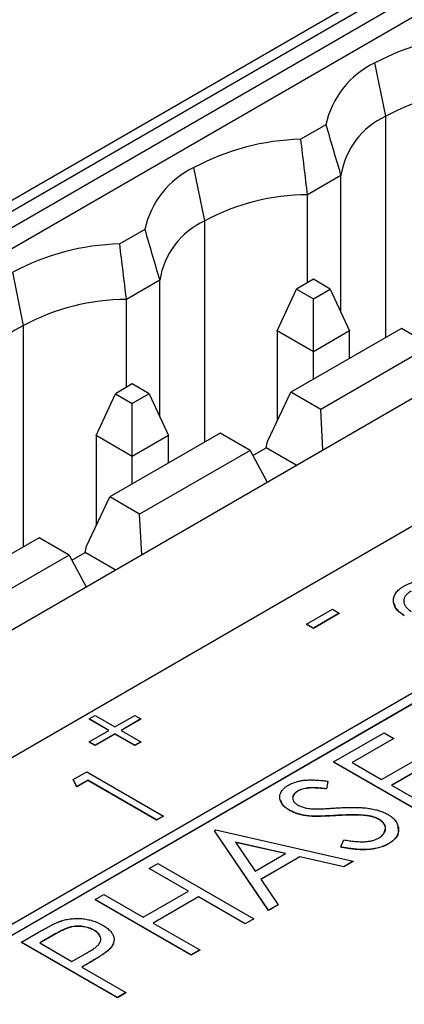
# Model space of a CAD drawing. Header units: millimetres. Extents: x 0 to 420, y 0 to 297.
# Tile 87 of 106: x 322.45 to 326.21, y 244.94 to 254.54. Entities that reach past the tile are written whole.
import ezdxf

# ---------------------------------------------------------------- set-up
doc = ezdxf.new("R2010")
doc.units = ezdxf.units.MM

msp = doc.modelspace()

# ---------------------------------------------------------------- linework, layer by layer
at = {"color": 7, "linetype": 'Continuous', "lineweight": 25}
for p, q in [((326.6745, 255.2535), (315.3607, 248.7223)), ((315.3607, 248.6202), (326.6745, 255.1515)), ((326.7811, 255.0491), (315.4674, 248.5178)), ((326.9579, 254.9449), (315.6442, 248.4137)), ((326.0281, 253.5959), (325.922, 254.1142)), ((325.4433, 253.5113), (325.1987, 253.3701)), ((324.2603, 252.5754), (324.1542, 253.0937)), ((325.5898, 253.0163), (325.2643, 252.8284)), ((325.5898, 251.6841), (325.5898, 253.0163)), ((325.2643, 251.9718), (325.2643, 252.8284)), ((320.063, 246.0077), (331.3767, 252.539)), ((323.6755, 252.4908), (323.4309, 252.3496)), ((322.4925, 251.5549), (322.3865, 252.0732)), ((325.321, 252.0046), (325.1569, 251.9098)), ((325.4851, 251.9098), (325.321, 252.0046)), ((323.822, 251.9958), (323.4965, 251.8079)), ((323.822, 250.6636), (323.822, 251.9958)), ((324.9674, 251.5016), (325.1569, 251.9098)), ((325.1569, 251.9098), (325.321, 251.8151)), ((325.321, 251.8151), (325.4851, 251.9098)), ((325.4851, 251.9098), (325.6745, 251.5016)), ((333.0561, 251.8777), (321.2121, 245.0403)), ((321.2121, 244.9382), (333.2329, 251.8777)), ((321.2121, 244.9362), (333.2329, 251.8756)), ((323.4965, 250.9513), (323.4965, 251.8079)), ((325.321, 251.2975), (325.321, 251.8151)), ((321.3364, 247.9871), (327.7004, 251.661)), ((326.1801, 251.5262), (325.1018, 250.9037)), ((326.4718, 251.3578), (326.1801, 251.5262)), ((325.321, 251.2975), (324.9674, 251.5016)), ((324.9674, 251.5016), (324.9674, 250.6206)), ((325.6745, 251.5016), (325.321, 251.2975)), ((325.6745, 251.2343), (325.6745, 251.5016)), ((326.4718, 251.3578), (325.3934, 250.7353)), ((325.321, 251.0302), (325.321, 251.2975)), ((323.5532, 250.9841), (323.3891, 250.8893)), ((323.7173, 250.8893), (323.5532, 250.9841)), ((323.1997, 250.4811), (323.3891, 250.8893)), ((323.3891, 250.8893), (323.5532, 250.7946)), ((323.7173, 250.8893), (323.5532, 250.7946)), ((323.7173, 250.8893), (323.9068, 250.4811)), ((324.8746, 250.425), (325.1018, 250.9037)), ((325.3934, 250.7353), (325.1018, 250.9037)), ((323.5532, 250.277), (323.5532, 250.7946)), ((325.4139, 250.341), (325.3934, 250.7353)), ((323.5532, 250.277), (323.1997, 250.4811)), ((323.1997, 250.4811), (323.1997, 249.6001)), ((324.4123, 250.5057), (323.334, 249.8832)), ((323.9068, 250.4811), (323.5532, 250.277)), ((323.9068, 250.2138), (323.9068, 250.4811)), ((324.704, 250.3373), (324.4123, 250.5057)), ((324.8608, 250.361), (324.8746, 250.425)), ((323.5532, 250.0097), (323.5532, 250.277)), ((324.704, 250.3373), (323.6257, 249.7148)), ((324.704, 250.3373), (324.8713, 250.0278)), ((324.7315, 250.2864), (324.8608, 250.361)), ((325.1547, 250.1914), (324.8608, 250.361)), ((323.1068, 249.4044), (323.334, 249.8832)), ((323.6257, 249.7148), (323.334, 249.8832)), ((323.6461, 249.3205), (323.6257, 249.7148)), ((322.6446, 249.4852), (321.5662, 248.8627)), ((322.9363, 249.3168), (322.6446, 249.4852)), ((322.9363, 249.3168), (321.8579, 248.6943)), ((322.9363, 249.3168), (323.1035, 249.0072)), ((322.9638, 249.2659), (323.093, 249.3405)), ((323.093, 249.3405), (323.1068, 249.4044)), ((323.3869, 249.1709), (323.093, 249.3405)), ((325.2547, 248.6425), (325.5066, 248.7879)), ((325.5737, 248.7491), (325.3219, 248.6037)), ((325.5737, 248.7471), (325.3219, 248.6017)), ((325.5066, 248.7879), (325.5737, 248.7491)), ((325.5737, 248.7491), (325.5737, 248.7471)), ((325.3219, 248.6037), (325.2547, 248.6425)), ((325.2547, 248.6425), (325.2547, 248.6404)), ((325.3219, 248.6017), (325.2547, 248.6404)), ((325.3219, 248.6037), (325.3219, 248.6017)), ((323.1331, 247.7181), (323.1918, 247.7521)), ((323.3262, 247.6067), (323.1331, 247.7181)), ((323.1331, 247.7181), (323.1331, 247.7161)), ((323.3244, 247.6057), (323.1331, 247.7161)), ((323.1918, 247.7521), (323.3849, 247.6406)), ((323.3849, 247.6406), (323.578, 247.7521)), ((323.6368, 247.7181), (323.4437, 247.6067)), ((323.6368, 247.7161), (323.4455, 247.6057)), ((323.578, 247.7521), (323.6368, 247.7181)), ((323.6368, 247.7181), (323.6368, 247.7161)), ((323.1331, 247.4952), (323.3262, 247.6067)), ((323.4437, 247.6067), (323.6368, 247.4952)), ((325.5191, 247.3004), (326.0108, 247.5843)), ((326.0108, 247.5843), (326.1067, 247.5289)), ((323.1918, 247.4613), (323.1331, 247.4952)), ((323.1331, 247.4952), (323.1331, 247.4932)), ((323.1918, 247.4592), (323.1331, 247.4932)), ((323.3849, 247.5728), (323.1918, 247.4613)), ((323.3849, 247.5707), (323.1918, 247.4592)), ((323.578, 247.4613), (323.3849, 247.5728)), ((323.3849, 247.5728), (323.3849, 247.5707)), ((323.578, 247.4592), (323.3849, 247.5707)), ((323.6368, 247.4952), (323.578, 247.4613)), ((323.6368, 247.4932), (323.578, 247.4592)), ((323.6368, 247.4952), (323.6368, 247.4932)), ((326.1067, 247.5289), (325.699, 247.2935)), ((326.1067, 247.5269), (325.7007, 247.2925)), ((326.1067, 247.5289), (326.1067, 247.5269)), ((323.1918, 247.4613), (323.1918, 247.4592)), ((323.578, 247.4613), (323.578, 247.4592)), ((326.4545, 246.7604), (325.5191, 247.3004)), ((325.5191, 247.3004), (325.5191, 247.2984)), ((326.4545, 246.7584), (325.5191, 247.2984)), ((325.699, 247.2935), (325.9868, 247.1274)), ((325.9868, 247.1274), (326.3946, 247.3628)), ((326.4905, 247.3074), (326.0827, 247.072)), ((326.4905, 247.3053), (326.0845, 247.071)), ((322.9773, 247.1275), (323.1099, 247.204)), ((323.1099, 247.204), (323.8582, 246.772)), ((323.0139, 247.06), (322.9773, 247.1275)), ((322.9773, 247.1275), (322.9773, 247.1254)), ((323.0139, 247.0579), (322.9773, 247.1254)), ((323.1195, 247.1209), (323.0139, 247.06)), ((323.1195, 247.1189), (323.0139, 247.0579)), ((323.7911, 246.7332), (323.1195, 247.1209)), ((323.1195, 247.1209), (323.1195, 247.1189)), ((323.7911, 246.7312), (323.1195, 247.1189)), ((325.4615, 247.1121), (325.4481, 247.0379)), ((325.4615, 247.1101), (325.4481, 247.0359)), ((325.4615, 247.1121), (325.4615, 247.1101)), ((323.0139, 247.06), (323.0139, 247.0579)), ((325.17, 247.0158), (325.17, 247.0138)), ((325.4481, 247.0379), (325.4481, 247.0359)), ((326.0827, 247.072), (326.4425, 246.8643)), ((325.0898, 246.8282), (325.0898, 246.8262)), ((323.8582, 246.772), (323.7911, 246.7332)), ((323.8582, 246.7699), (323.7911, 246.7312)), ((323.7911, 246.7332), (323.7911, 246.7312)), ((323.8582, 246.772), (323.8582, 246.7699)), ((325.2783, 246.7726), (325.2783, 246.7706)), ((325.5408, 246.7773), (325.5408, 246.7753)), ((325.8388, 246.7771), (325.8388, 246.775)), ((325.9602, 246.7412), (325.9602, 246.7391)), ((324.3558, 246.6289), (324.3678, 246.6358)), ((324.8835, 245.8535), (324.3558, 246.6289)), ((324.3558, 246.6289), (324.3558, 246.6268)), ((324.8835, 245.8514), (324.3558, 246.6268)), ((324.3678, 246.6358), (325.711, 246.3312)), ((325.5905, 246.47), (325.6171, 246.5401)), ((325.0499, 246.4065), (324.561, 246.5173)), ((324.561, 246.5173), (324.753, 246.2351)), ((325.0473, 246.405), (324.5626, 246.5149)), ((325.5905, 246.47), (325.5905, 246.4679)), ((326.0546, 246.5019), (326.0546, 246.4998)), ((324.753, 246.2351), (325.0499, 246.4065)), ((325.1878, 246.3753), (324.807, 246.1555)), ((325.1878, 246.3733), (324.808, 246.154)), ((325.6182, 246.2776), (325.1878, 246.3753)), ((325.1878, 246.3753), (325.1878, 246.3733)), ((325.6182, 246.2756), (325.1878, 246.3733)), ((323.7201, 246.2619), (323.8041, 246.3104)), ((324.1039, 246.0404), (323.7201, 246.2619)), ((323.7201, 246.2619), (323.7201, 246.2599)), ((324.1021, 246.0394), (323.7201, 246.2599)), ((323.8041, 246.3104), (324.7395, 245.7704)), ((325.711, 246.3312), (325.6182, 246.2776)), ((325.711, 246.3291), (325.6182, 246.2756)), ((325.6182, 246.2776), (325.6182, 246.2756)), ((325.711, 246.3312), (325.711, 246.3291)), ((324.807, 246.1555), (324.9762, 245.907)), ((323.1925, 245.9573), (323.2764, 246.0058)), ((324.1279, 245.4173), (323.1925, 245.9573)), ((323.1925, 245.9573), (323.1925, 245.9553)), ((324.1279, 245.4153), (323.1925, 245.9553)), ((323.2764, 246.0058), (323.6602, 245.7842)), ((323.6602, 245.7842), (324.1039, 246.0404)), ((324.1999, 245.985), (323.7561, 245.7288)), ((324.1999, 245.983), (323.7579, 245.7278)), ((324.6556, 245.7219), (324.1999, 245.985)), ((324.1999, 245.985), (324.1999, 245.983)), ((324.6556, 245.7199), (324.1999, 245.983)), ((324.9762, 245.907), (324.8835, 245.8535)), ((324.9762, 245.905), (324.8835, 245.8514)), ((324.8835, 245.8535), (324.8835, 245.8514)), ((324.9762, 245.907), (324.9762, 245.905)), ((324.7395, 245.7704), (324.6556, 245.7219)), ((324.7395, 245.7683), (324.6556, 245.7199)), ((324.7395, 245.7704), (324.7395, 245.7683)), ((323.7561, 245.7288), (324.2119, 245.4658)), ((324.6556, 245.7219), (324.6556, 245.7199)), ((322.4729, 245.5419), (322.6449, 245.6412)), ((322.8087, 245.625), (322.6528, 245.535)), ((322.8087, 245.623), (322.6545, 245.534)), ((322.8087, 245.625), (322.8087, 245.623)), ((323.1799, 245.6599), (323.1799, 245.6579)), ((322.4729, 245.5419), (322.4729, 245.5399)), ((323.4083, 245.0019), (322.4729, 245.5419)), ((323.4083, 244.9999), (322.4729, 245.5399)), ((322.6528, 245.535), (322.9646, 245.355)), ((323.3279, 245.4717), (323.3279, 245.4697)), ((322.9646, 245.355), (323.116, 245.44)), ((324.2119, 245.4658), (324.1279, 245.4173)), ((324.2119, 245.4637), (324.1279, 245.4153)), ((324.1279, 245.4173), (324.1279, 245.4153)), ((324.2119, 245.4658), (324.2119, 245.4637)), ((323.1226, 245.3354), (323.0605, 245.2996)), ((323.0605, 245.2996), (323.4923, 245.0504)), ((323.1226, 245.3334), (323.0623, 245.2986)), ((323.1226, 245.3354), (323.1226, 245.3334)), ((323.4923, 245.0504), (323.4083, 245.0019)), ((323.4923, 245.0483), (323.4083, 244.9999)), ((323.4083, 245.0019), (323.4083, 244.9999)), ((323.4923, 245.0504), (323.4923, 245.0483))]:
    msp.add_line(p, q, dxfattribs=at)
at = {"color": 8, "linetype": 'Continuous', "lineweight": 25}
for p, q in [((326.0281, 251.4384), (326.0281, 253.5959)), ((324.2603, 250.4179), (324.2603, 252.5754)), ((322.4925, 249.3974), (322.4925, 251.5549))]:
    msp.add_line(p, q, dxfattribs=at)
at = {"color": 7, "linetype": 'Continuous', "lineweight": 25}
for centre, radius, start, end in [((327.0219, 252.0693), 2.322, 91.36917, 118.2739), ((326.297, 253.3249), 0.8739, 115.41364, 167.68634), ((327.0369, 251.7111), 2.1378, 90.13123, 118.15797), ((326.3541, 252.8938), 0.7741, 114.91165, 170.89561), ((325.2541, 251.0487), 2.322, 91.36917, 118.2739), ((324.5293, 252.3044), 0.8739, 115.41364, 167.68634), ((325.2692, 250.6906), 2.1378, 90.13123, 118.15797), ((324.5864, 251.8733), 0.7741, 114.91165, 170.89561), ((323.4864, 250.0282), 2.322, 91.36917, 118.2739), ((323.5014, 249.6701), 2.1378, 90.13123, 118.15797), ((322.8186, 250.8528), 0.7741, 114.91165, 170.89561)]:
    msp.add_arc(centre, radius, start, end, dxfattribs=at)
for points in [[(325.4433, 253.5113), (325.4918, 253.3461), (325.5406, 253.181), (325.5898, 253.0163)], [(325.2643, 252.8284), (325.2428, 253.0091), (325.2209, 253.1897), (325.1987, 253.3701)], [(323.6755, 252.4908), (323.724, 252.3255), (323.7728, 252.1605), (323.822, 251.9958)], [(323.4965, 251.8079), (323.475, 251.9886), (323.4531, 252.1692), (323.4309, 252.3496)]]:
    msp.add_open_spline(points, degree=3, dxfattribs=at)
for points, knots in [([(326.2035, 249.0121), (326.2119, 249.0167), (326.2284, 249.0258), (326.2552, 249.0375), (326.2827, 249.0476), (326.3112, 249.0555), (326.3405, 249.0617), (326.3707, 249.0657), (326.4017, 249.0683), (326.4333, 249.0685), (326.4647, 249.0673), (326.4952, 249.0643), (326.5245, 249.0599), (326.5527, 249.0539), (326.5794, 249.0463), (326.6051, 249.0372), (326.6295, 249.0265), (326.6444, 249.0183), (326.6521, 249.0142)], [0, 0, 0, 0, 0.06948, 0.136525, 0.200801, 0.263983, 0.325711, 0.387271, 0.449493, 0.512955, 0.576266, 0.637575, 0.697901, 0.757558, 0.816588, 0.876646, 0.937286, 1, 1, 1, 1]), ([(326.2089, 248.7272), (326.2005, 248.7326), (326.1838, 248.7432), (326.1623, 248.7602), (326.1437, 248.7776), (326.1288, 248.7957), (326.1169, 248.8142), (326.1086, 248.8332), (326.1034, 248.8527), (326.1017, 248.8725), (326.103, 248.8922), (326.1076, 248.9115), (326.1156, 248.93), (326.1265, 248.9479), (326.1411, 248.965), (326.1586, 248.9816), (326.1793, 248.9975), (326.1954, 249.0071), (326.2035, 249.0121)], [0, 0, 0, 0, 0.068799, 0.135118, 0.199001, 0.261934, 0.323531, 0.385435, 0.447216, 0.510018, 0.572511, 0.633364, 0.693217, 0.752555, 0.812558, 0.873261, 0.935543, 1, 1, 1, 1]), ([(326.2768, 248.9658), (326.2711, 248.9623), (326.2599, 248.9555), (326.2453, 248.9445), (326.2324, 248.9333), (326.2224, 248.9214), (326.2139, 248.9094), (326.2082, 248.8969), (326.2042, 248.884), (326.2025, 248.8708), (326.2034, 248.8574), (326.2062, 248.844), (326.212, 248.8307), (326.2196, 248.8175), (326.2305, 248.8045), (326.2431, 248.7914), (326.2583, 248.7784), (326.2701, 248.7702), (326.2761, 248.766)], [0, 0, 0, 0, 0.064442, 0.1265535, 0.1867788, 0.245944, 0.3041103, 0.3617853, 0.4202554, 0.4799429, 0.5402862, 0.6007124, 0.6619622, 0.7244722, 0.7888813, 0.8563063, 0.9263482, 1, 1, 1, 1]), ([(326.2089, 248.7251), (326.1743, 248.7483), (326.1224, 248.7831), (326.1163, 248.8279), (326.1142, 248.8429)], [0, 0, 0, 0, 0.666576, 1, 1, 1, 1]), ([(325.0789, 247.074), (325.0892, 247.0796), (325.1097, 247.0906), (325.1456, 247.1034), (325.1842, 247.1136), (325.2191, 247.1194), (325.2489, 247.1224), (325.2736, 247.1236), (325.3001, 247.1241), (325.3287, 247.1233), (325.3592, 247.1219), (325.3916, 247.1197), (325.426, 247.1162), (325.4494, 247.1135), (325.4615, 247.1121)], [0, 0, 0, 0, 0.103783, 0.205842, 0.309492, 0.415873, 0.47242, 0.532532, 0.597941, 0.667983, 0.743273, 0.823515, 0.908976, 1, 1, 1, 1]), ([(325.0898, 246.8282), (325.0802, 246.8341), (325.0613, 246.8458), (325.038, 246.8653), (325.0188, 246.8858), (325.0052, 246.9074), (324.996, 246.9295), (324.9921, 246.952), (324.9941, 246.9745), (325.0012, 246.9967), (325.0134, 247.0182), (325.0303, 247.0385), (325.0522, 247.0573), (325.07, 247.0684), (325.0789, 247.074)], [0, 0, 0, 0, 0.0882797, 0.174397, 0.2583904, 0.342506, 0.4251701, 0.5068077, 0.5881589, 0.6707853, 0.7533608, 0.8348649, 0.9166966, 1, 1, 1, 1]), ([(325.17, 247.0158), (325.1619, 247.0108), (325.1463, 247.0011), (325.1302, 246.9838), (325.1201, 246.9657), (325.1176, 246.9468), (325.1214, 246.928), (325.1309, 246.91), (325.1472, 246.8933), (325.1621, 246.8838), (325.1698, 246.879)], [0, 0, 0, 0, 0.133455, 0.259416, 0.380185, 0.504383, 0.62823, 0.748999, 0.871528, 1, 1, 1, 1]), ([(325.17, 247.0138), (325.1528, 247.0028), (325.127, 246.9862), (325.1249, 246.9645), (325.1242, 246.9572)], [0, 0, 0, 0, 0.666074, 1, 1, 1, 1]), ([(325.4481, 247.0379), (325.4382, 247.039), (325.4193, 247.0411), (325.3918, 247.0437), (325.3664, 247.0458), (325.3428, 247.0469), (325.3213, 247.0478), (325.3018, 247.0477), (325.2843, 247.0473), (325.264, 247.0455), (325.2406, 247.0419), (325.2146, 247.0355), (325.1908, 247.0268), (325.1769, 247.0195), (325.17, 247.0158)], [0, 0, 0, 0, 0.102518, 0.196836, 0.284286, 0.364276, 0.43772, 0.504015, 0.563384, 0.616213, 0.713942, 0.809028, 0.904169, 1, 1, 1, 1]), ([(325.4481, 247.0359), (325.4382, 247.037), (325.4193, 247.0391), (325.3918, 247.0417), (325.3664, 247.0437), (325.3428, 247.0448), (325.3213, 247.0457), (325.3018, 247.0457), (325.2843, 247.0453), (325.264, 247.0435), (325.2406, 247.0398), (325.2146, 247.0334), (325.1908, 247.0247), (325.1769, 247.0174), (325.17, 247.0138)], [0, 0, 0, 0, 0.102518, 0.196836, 0.284286, 0.364276, 0.43772, 0.504015, 0.563384, 0.616213, 0.713942, 0.809028, 0.904169, 1, 1, 1, 1]), ([(325.0898, 246.8262), (325.0591, 246.8459), (325.0142, 246.8748), (325.0075, 246.9125), (325.0054, 246.9244)], [0, 0, 0, 0, 0.682492, 1, 1, 1, 1]), ([(325.2783, 246.7726), (325.2691, 246.7737), (325.2509, 246.7757), (325.2245, 246.7801), (325.1994, 246.7856), (325.1751, 246.7918), (325.1522, 246.7996), (325.1299, 246.8079), (325.1092, 246.8176), (325.0962, 246.8247), (325.0898, 246.8282)], [0, 0, 0, 0, 0.130861, 0.257688, 0.382269, 0.505829, 0.628348, 0.751557, 0.875485, 1, 1, 1, 1]), ([(325.2783, 246.7706), (325.2691, 246.7716), (325.2509, 246.7737), (325.2245, 246.7781), (325.1994, 246.7835), (325.1751, 246.7898), (325.1522, 246.7976), (325.1299, 246.8059), (325.1092, 246.8156), (325.0962, 246.8227), (325.0898, 246.8262)], [0, 0, 0, 0, 0.130861, 0.257688, 0.382269, 0.505829, 0.628348, 0.751557, 0.875485, 1, 1, 1, 1]), ([(325.1698, 246.879), (325.1749, 246.8762), (325.1853, 246.8705), (325.2025, 246.8633), (325.2208, 246.8568), (325.2407, 246.8516), (325.2626, 246.8469), (325.2875, 246.8439), (325.3152, 246.8416), (325.3347, 246.8409), (325.345, 246.8406)], [0, 0, 0, 0, 0.110397, 0.22189, 0.331198, 0.444121, 0.563106, 0.695029, 0.839744, 1, 1, 1, 1]), ([(325.345, 246.8406), (325.3486, 246.8406), (325.3572, 246.8405), (325.3722, 246.8411), (325.3913, 246.8418), (325.4147, 246.8429), (325.4424, 246.8443), (325.4742, 246.8463), (325.5102, 246.8484), (325.5356, 246.85), (325.5491, 246.8509)], [0, 0, 0, 0, 0.053039, 0.126288, 0.218872, 0.334457, 0.469409, 0.625738, 0.802267, 1, 1, 1, 1]), ([(325.5491, 246.8509), (325.5654, 246.8518), (325.5971, 246.8536), (325.6433, 246.8553), (325.6868, 246.8562), (325.7274, 246.8561), (325.7652, 246.8552), (325.8003, 246.8534), (325.8325, 246.8506), (325.8712, 246.8458), (325.9155, 246.8376), (325.9642, 246.8246), (326.0081, 246.8086), (326.0331, 246.7954), (326.0454, 246.7889)], [0, 0, 0, 0, 0.093743, 0.181579, 0.264291, 0.34161, 0.413299, 0.480203, 0.542183, 0.599072, 0.705669, 0.807053, 0.904504, 1, 1, 1, 1]), ([(325.5408, 246.7773), (325.5251, 246.7764), (325.4951, 246.7746), (325.452, 246.7725), (325.413, 246.7712), (325.3781, 246.77), (325.3473, 246.7699), (325.3206, 246.77), (325.298, 246.7709), (325.2844, 246.7721), (325.2783, 246.7726)], [0, 0, 0, 0, 0.179531, 0.344499, 0.49212, 0.62537, 0.742105, 0.843182, 0.929541, 1, 1, 1, 1]), ([(325.5408, 246.7753), (325.5251, 246.7743), (325.4951, 246.7725), (325.452, 246.7705), (325.413, 246.7691), (325.3781, 246.768), (325.3473, 246.7679), (325.3206, 246.7679), (325.298, 246.7688), (325.2844, 246.7701), (325.2783, 246.7706)], [0, 0, 0, 0, 0.179531, 0.344499, 0.49212, 0.62537, 0.742105, 0.843182, 0.929541, 1, 1, 1, 1]), ([(325.8388, 246.7771), (325.8297, 246.778), (325.8108, 246.7801), (325.7807, 246.7819), (325.7478, 246.7831), (325.712, 246.7833), (325.6733, 246.783), (325.6317, 246.7819), (325.5872, 246.7801), (325.5566, 246.7783), (325.5408, 246.7773)], [0, 0, 0, 0, 0.0922154, 0.1931234, 0.303016, 0.4227346, 0.5524795, 0.6917527, 0.8406673, 1, 1, 1, 1]), ([(325.8388, 246.775), (325.8297, 246.776), (325.8108, 246.778), (325.7807, 246.7799), (325.7478, 246.7811), (325.712, 246.7813), (325.6733, 246.781), (325.6317, 246.7799), (325.5872, 246.7781), (325.5566, 246.7762), (325.5408, 246.7753)], [0, 0, 0, 0, 0.0922154, 0.1931234, 0.303016, 0.4227346, 0.5524795, 0.6917527, 0.8406673, 1, 1, 1, 1]), ([(325.9602, 246.7412), (325.952, 246.7455), (325.9356, 246.7541), (325.9063, 246.764), (325.874, 246.7722), (325.8507, 246.7754), (325.8388, 246.7771)], [0, 0, 0, 0, 0.238423, 0.481069, 0.733042, 1, 1, 1, 1]), ([(325.9602, 246.7391), (325.952, 246.7434), (325.9356, 246.7521), (325.9063, 246.762), (325.874, 246.7701), (325.8507, 246.7734), (325.8388, 246.775)], [0, 0, 0, 0, 0.238423, 0.481069, 0.733042, 1, 1, 1, 1]), ([(325.9557, 246.5555), (325.9628, 246.5599), (325.9768, 246.5686), (325.9939, 246.5834), (326.0075, 246.5993), (326.0177, 246.6162), (326.0244, 246.6335), (326.0267, 246.6508), (326.0245, 246.6679), (326.0186, 246.6845), (326.0087, 246.7004), (325.9958, 246.7152), (325.9797, 246.729), (325.9668, 246.7371), (325.9602, 246.7412)], [0, 0, 0, 0, 0.086803, 0.172059, 0.257306, 0.344421, 0.430701, 0.513679, 0.596096, 0.678464, 0.759624, 0.839952, 0.919111, 1, 1, 1, 1]), ([(326.0148, 246.6199), (326.0202, 246.6326), (326.0317, 246.6603), (326.0095, 246.7038), (325.9766, 246.7273), (325.9602, 246.7391)], [0, 0, 0, 0, 0.301057, 0.65049, 1, 1, 1, 1]), ([(326.0454, 246.7889), (326.0536, 246.7839), (326.0698, 246.7741), (326.0906, 246.758), (326.109, 246.7413), (326.1237, 246.7236), (326.1356, 246.7051), (326.1444, 246.6859), (326.15, 246.6659), (326.1527, 246.6453), (326.1518, 246.6248), (326.1482, 246.6047), (326.1412, 246.5854), (326.1303, 246.567), (326.1164, 246.5494), (326.0992, 246.5325), (326.0788, 246.5165), (326.0628, 246.5068), (326.0546, 246.5019)], [0, 0, 0, 0, 0.06437, 0.127351, 0.18893, 0.250395, 0.311598, 0.373741, 0.437003, 0.502328, 0.567495, 0.6303, 0.692062, 0.752584, 0.813019, 0.874011, 0.93611, 1, 1, 1, 1]), ([(326.1409, 246.6669), (326.1459, 246.653), (326.1591, 246.6161), (326.1313, 246.5542), (326.0802, 246.518), (326.0546, 246.4998)], [0, 0, 0, 0, 0.233342, 0.616602, 1, 1, 1, 1]), ([(325.6171, 246.5401), (325.6359, 246.5368), (325.6719, 246.5305), (325.7246, 246.524), (325.7734, 246.521), (325.8181, 246.5212), (325.8589, 246.5246), (325.8956, 246.5315), (325.9286, 246.5415), (325.9467, 246.5509), (325.9557, 246.5555)], [0, 0, 0, 0, 0.165307, 0.315251, 0.451801, 0.576089, 0.690151, 0.796612, 0.898685, 1, 1, 1, 1]), ([(326.0546, 246.5019), (326.0481, 246.4982), (326.035, 246.491), (326.0136, 246.4815), (325.9916, 246.4727), (325.9682, 246.4654), (325.9441, 246.459), (325.9189, 246.4538), (325.8927, 246.4497), (325.8653, 246.4468), (325.8365, 246.445), (325.8062, 246.4446), (325.7742, 246.4456), (325.7406, 246.4476), (325.7054, 246.4514), (325.6684, 246.4562), (325.6299, 246.4625), (325.6039, 246.4674), (325.5905, 246.47)], [0, 0, 0, 0, 0.055096, 0.109462, 0.163344, 0.216795, 0.269908, 0.323706, 0.378534, 0.43428, 0.492047, 0.553295, 0.617618, 0.685653, 0.757861, 0.834237, 0.914657, 1, 1, 1, 1]), ([(326.0546, 246.4998), (326.0481, 246.4962), (326.035, 246.489), (326.0136, 246.4794), (325.9916, 246.4706), (325.9682, 246.4634), (325.9441, 246.457), (325.9189, 246.4518), (325.8927, 246.4477), (325.8653, 246.4448), (325.8365, 246.443), (325.8062, 246.4426), (325.7742, 246.4436), (325.7406, 246.4455), (325.7054, 246.4494), (325.6684, 246.4542), (325.6299, 246.4604), (325.6039, 246.4654), (325.5905, 246.4679)], [0, 0, 0, 0, 0.055096, 0.109462, 0.163344, 0.216795, 0.269908, 0.323706, 0.378534, 0.43428, 0.492047, 0.553295, 0.617618, 0.685653, 0.757861, 0.834237, 0.914657, 1, 1, 1, 1]), ([(322.8587, 245.7484), (322.8665, 245.7509), (322.882, 245.7558), (322.9063, 245.7617), (322.931, 245.7665), (322.9563, 245.77), (322.9819, 245.7721), (323.0079, 245.7732), (323.0345, 245.773), (323.0614, 245.7714), (323.0884, 245.7688), (323.1148, 245.7641), (323.141, 245.7586), (323.1665, 245.7513), (323.1918, 245.7429), (323.2162, 245.7327), (323.2405, 245.7214), (323.2557, 245.7129), (323.2635, 245.7086)], [0, 0, 0, 0, 0.060059, 0.119271, 0.178021, 0.236192, 0.294233, 0.352655, 0.412618, 0.473707, 0.535492, 0.597493, 0.659761, 0.72359, 0.789634, 0.85688, 0.927111, 1, 1, 1, 1]), ([(322.6449, 245.6412), (322.6567, 245.648), (322.6794, 245.6611), (322.7127, 245.6794), (322.7433, 245.6958), (322.7713, 245.7102), (322.7965, 245.7228), (322.8195, 245.7332), (322.8396, 245.7418), (322.8527, 245.7463), (322.8587, 245.7484)], [0, 0, 0, 0, 0.1765, 0.339033, 0.485754, 0.617639, 0.735674, 0.838185, 0.926155, 1, 1, 1, 1]), ([(323.1799, 245.6599), (323.1721, 245.6641), (323.1566, 245.6724), (323.1301, 245.6823), (323.1017, 245.69), (323.0717, 245.6952), (323.0412, 245.6981), (323.0109, 245.6983), (322.9815, 245.6956), (322.9575, 245.6913), (322.9385, 245.6859), (322.9229, 245.6809), (322.9066, 245.6743), (322.889, 245.6668), (322.8703, 245.6581), (322.8506, 245.6482), (322.8298, 245.6371), (322.8159, 245.6291), (322.8087, 245.625)], [0, 0, 0, 0, 0.074077, 0.14704, 0.219134, 0.292431, 0.364752, 0.434003, 0.502747, 0.571341, 0.608548, 0.650091, 0.695874, 0.74692, 0.802696, 0.863212, 0.929164, 1, 1, 1, 1]), ([(323.1799, 245.6579), (323.1721, 245.6621), (323.1566, 245.6704), (323.1301, 245.6803), (323.1017, 245.688), (323.0717, 245.6932), (323.0412, 245.6961), (323.0109, 245.6962), (322.9815, 245.6936), (322.9575, 245.6893), (322.9385, 245.6839), (322.9229, 245.6789), (322.9066, 245.6723), (322.889, 245.6647), (322.8703, 245.6561), (322.8506, 245.6462), (322.8298, 245.6351), (322.8159, 245.6271), (322.8087, 245.623)], [0, 0, 0, 0, 0.074077, 0.14704, 0.219134, 0.292431, 0.364752, 0.434003, 0.502747, 0.571341, 0.608548, 0.650091, 0.695874, 0.74692, 0.802696, 0.863212, 0.929164, 1, 1, 1, 1]), ([(323.2635, 245.7086), (323.271, 245.7041), (323.2857, 245.6952), (323.3057, 245.6813), (323.3232, 245.6672), (323.3381, 245.6527), (323.3505, 245.638), (323.3606, 245.6231), (323.368, 245.6079), (323.3731, 245.5926), (323.3758, 245.5772), (323.3759, 245.5618), (323.3739, 245.5464), (323.3693, 245.5312), (323.3625, 245.5162), (323.3533, 245.5012), (323.3418, 245.4862), (323.3326, 245.4766), (323.3279, 245.4717)], [0, 0, 0, 0, 0.072301, 0.141341, 0.208081, 0.272345, 0.335144, 0.396167, 0.456654, 0.516293, 0.57557, 0.634977, 0.69373, 0.752737, 0.811985, 0.873212, 0.935511, 1, 1, 1, 1]), ([(323.116, 245.44), (323.1233, 245.4442), (323.1374, 245.4523), (323.1567, 245.4647), (323.1743, 245.4763), (323.1898, 245.4874), (323.2033, 245.4979), (323.2145, 245.5079), (323.2242, 245.5172), (323.2334, 245.5289), (323.2418, 245.5434), (323.2474, 245.561), (323.2471, 245.5788), (323.2425, 245.5967), (323.2333, 245.6141), (323.2197, 245.6306), (323.2021, 245.6462), (323.1874, 245.6553), (323.1799, 245.6599)], [0, 0, 0, 0, 0.07024, 0.135145, 0.195923, 0.251478, 0.303099, 0.349724, 0.391952, 0.430316, 0.501462, 0.570413, 0.64003, 0.71087, 0.782309, 0.853705, 0.925405, 1, 1, 1, 1]), ([(323.2364, 245.5968), (323.2356, 245.6017), (323.2319, 245.6254), (323.2028, 245.6435), (323.1799, 245.6579)], [0, 0, 0, 0, 0.208894, 1, 1, 1, 1]), ([(323.3279, 245.4717), (323.3238, 245.4679), (323.3146, 245.4594), (323.2981, 245.4463), (323.2778, 245.4317), (323.2541, 245.4153), (323.2261, 245.3977), (323.1951, 245.3782), (323.1602, 245.3572), (323.1355, 245.3429), (323.1226, 245.3354)], [0, 0, 0, 0, 0.075267, 0.16517, 0.268123, 0.386045, 0.518071, 0.664413, 0.825039, 1, 1, 1, 1]), ([(323.3279, 245.4697), (323.3238, 245.4658), (323.3146, 245.4574), (323.2981, 245.4443), (323.2778, 245.4297), (323.2541, 245.4133), (323.2261, 245.3957), (323.1951, 245.3761), (323.1602, 245.3552), (323.1355, 245.3408), (323.1226, 245.3334)], [0, 0, 0, 0, 0.075267, 0.16517, 0.268123, 0.386045, 0.518071, 0.664413, 0.825039, 1, 1, 1, 1]), ([(323.3684, 245.5367), (323.3679, 245.5319), (323.3654, 245.508), (323.3446, 245.4867), (323.3279, 245.4697)], [0, 0, 0, 0, 0.201454, 1, 1, 1, 1])]:
    msp.add_open_spline(points, degree=3, knots=knots, dxfattribs=at)

doc.saveas('drawing.dxf')
